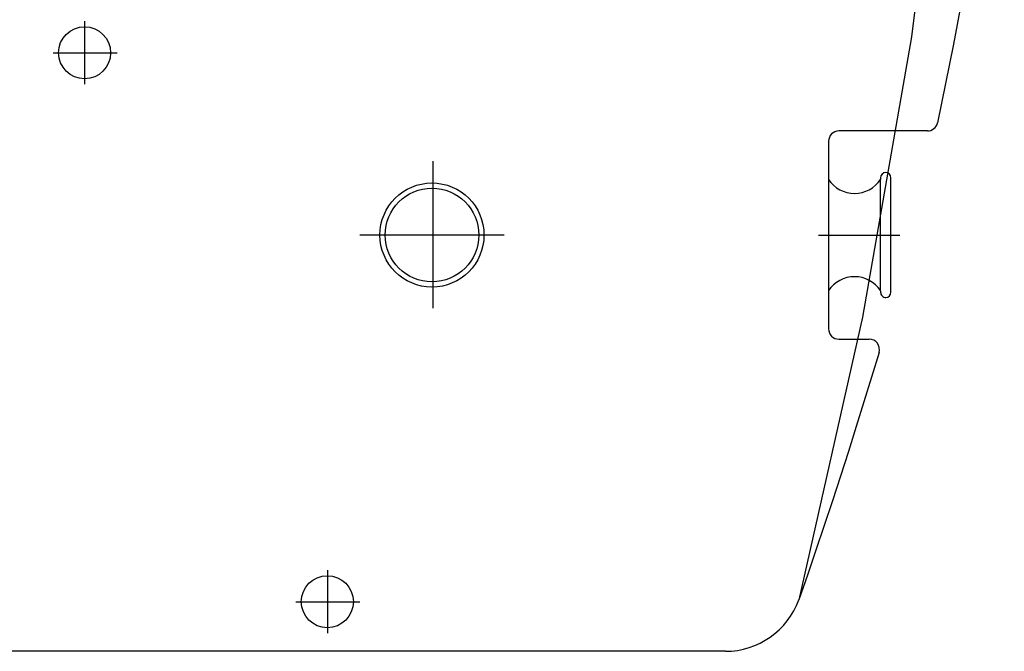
# Model space of a CAD drawing. Extents: x 8778 to 74498, y 1601 to 45347.
# Tile 47 of 52: x 55251 to 57143, y 30480 to 31694. Entities that reach past the tile are written whole.
import ezdxf

# ---------------------------------------------------------------- set-up
doc = ezdxf.new("R2010")
doc.units = 0
doc.header["$LTSCALE"] = 50
doc.header["$MEASUREMENT"] = 0
doc.linetypes.add('CENTER', pattern=[50.5, 30, -9, 2.5, -9])
doc.layers.add('11', color=251, linetype='CONTINUOUS')

# ---------------------------------------------------------------- blocks, each defined once
blk = doc.blocks.new('*G218')
at = {"layer": '11', "color": 251, "linetype": 'CENTER'}
for p, q in [((55375.3, 31690.6), (55375.3, 31569.4)), ((55314.7, 31630), (55435.8, 31630)), ((55316.7, 31629.9), (55437.9, 31629.9)), ((56045.3, 31139.6), (56045.3, 31421.7)), ((55904.1, 31280), (56181.5, 31280)), ((56786, 31279.8), (56942.2, 31279.8)), ((55841.9, 30635.9), (55841.9, 30514.7)), ((55781.3, 30575.3), (55902.5, 30575.3)), ((55783.3, 30575.3), (55904.5, 30575.3))]:
    blk.add_line(p, q, dxfattribs=at)
at = {"layer": '11', "color": 251, "linetype": 'CONTINUOUS'}
for p, q in [((56995.4, 31479.8), (56825.3, 31479.8)), ((56805.3, 31459.8), (56805.3, 31099.8)), ((56805.3, 31386.6), (56805.3, 31172.9)), ((56905.3, 31389.8), (56905.3, 31386.6)), ((56905.3, 31172.9), (56905.3, 31386.6)), ((56925.3, 31169.8), (56925.3, 31389.8)), ((56905.3, 31172.9), (56905.3, 31169.8)), ((56825.3, 31079.8), (56883.1, 31079.8)), ((56607, 30480), (54895.3, 30480)), ((56607, 30480), (54895.3, 30480))]:
    blk.add_line(p, q, dxfattribs=at)
for points in [[(56748.1, 35681), (56863.5, 35217.9), (56955.1, 34741.3), (57022.2, 34252.2), (57063.9, 33751.7), (57079.7, 33241.1), (57068.8, 32721.6), (57030.7, 32194.3), (56964.9, 31660.6), (56870.8, 31121.7), (56748.1, 30579)], [(57143.1, 32247.3), (57132.9, 32172.6), (57122, 32097.8), (57110.7, 32022.8), (57098.7, 31947.7), (57086.2, 31872.6), (57073.1, 31797.3), (57059.4, 31722), (57045.2, 31646.5), (57030.3, 31571), (57015, 31495.4)], [(56902.3, 31054.2), (56887.9, 31006.7), (56873.3, 30959.2), (56858.5, 30911.7), (56843.4, 30864.2), (56828.1, 30816.7), (56812.6, 30769.1), (56796.8, 30721.6), (56780.8, 30674.1), (56764.6, 30626.5), (56748.1, 30579)]]:
    blk.add_lwpolyline(points, dxfattribs=at)
for centre, radius in [((55375.3, 31630), 50), ((56043, 31279.8), 100), ((56043, 31279.8), 90), ((55841.9, 30575.3), 50)]:
    blk.add_circle(centre, radius, dxfattribs=at)
for centre, radius, start, end in [((56995.4, 31499.8), 20, -90, -12.5942), ((56825.3, 31459.8), 20, 90, -179.9913), ((56915.3, 31389.8), 10, 90, 180), ((56915.3, 31389.8), 10, 0, 89.965), ((56855.3, 31419.8), 60, -146.4439, -33.5589), ((56855.3, 31139.8), 60, 33.5561, 146.4411), ((56915.3, 31169.8), 10, 180, -89.9825), ((56915.2, 31169.8), 10, -90, -0.0349), ((56825.3, 31099.8), 20, 180, -89.9913), ((56883.1, 31059.8), 20, -16.0684, 90.0019), ((56607, 30630), 150, -90, -19.8845), ((56607, 30630), 150, -90, -19.8849)]:
    blk.add_arc(centre, radius, start, end, dxfattribs=at)

msp = doc.modelspace()

# ---------------------------------------------------------------- block references
at = {"layer": '11', "color": 251, "linetype": 'CONTINUOUS'}
msp.add_blockref('*G218', (0, 0), dxfattribs=at)

doc.saveas('drawing.dxf')
